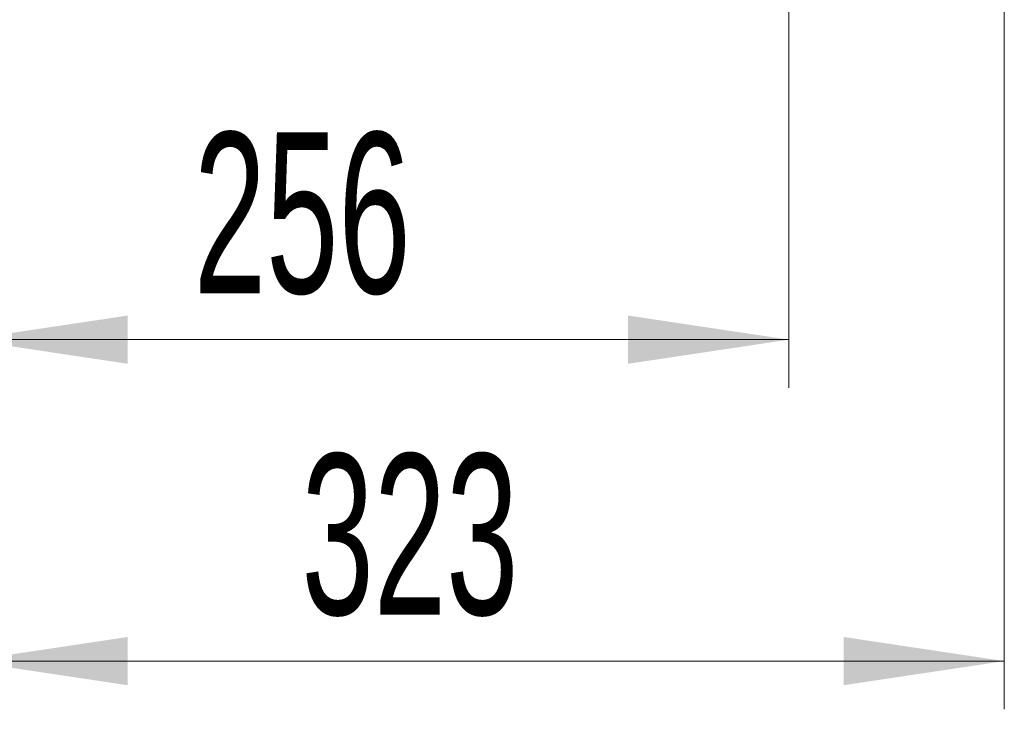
# Model space of a CAD drawing. Header units: millimetres. Extents: x 0 to 8410, y 0 to 5940.
# Tile 141 of 256: x 3639 to 3946, y 2003 to 2217. Entities that reach past the tile are written whole.
import ezdxf

# ---------------------------------------------------------------- set-up
doc = ezdxf.new("R2010")
doc.units = ezdxf.units.MM
doc.header["$LTSCALE"] = 10
doc.styles.add('SLDTEXTSTYLE0', font='TXT', dxfattribs={"width": 0.605})
doc.dimstyles.new('SLDDIMSTYLE6', dxfattribs={"dimtxt": 50, "dimasz": 50, "dimexe": 0, "dimexo": 0.0625, "dimgap": 12.5, "dimtad": 1, "dimtoh": 1, "dimdec": 0, "dimrnd": 1e-09, "dimzin": 12, "dimdsep": 46, "dimtxsty": 'SLDTEXTSTYLE0', "dimsah": 1, "dimcen": 0.09, "dimadec": 0, "dimazin": 0, "dimtfac": 1, "dimtofl": 0, "dimtmove": 0, "dimatfit": 3, "dimfxl": 1, "dimfrac": 2, "dimtolj": 1, "dimtzin": 12, "dimarcsym": 0})

# ---------------------------------------------------------------- blocks, each defined once
blk = doc.blocks.new('*D21')
at = {"color": 7, "linetype": 'Continuous', "lineweight": 0}
for p, q in [((3945.68, 2649.6), (3945.68, 2002.57)), ((3622.91, 2227.14), (3622.91, 2002.57)), ((3945.68, 2017.57), (3622.91, 2017.57))]:
    blk.add_line(p, q, dxfattribs=at)
for points in [[(3622.91, 2017.57), (3672.91, 2010.07), (3672.91, 2025.07)], [(3945.68, 2017.57), (3895.68, 2025.07), (3895.68, 2010.07)]]:
    blk.add_solid(points, dxfattribs=at)
at = {"color": 7, "linetype": 'Continuous', "lineweight": 0, "insert": (3727.01, 2082.03), "char_height": 50, "attachment_point": 1, "style": 'SLDTEXTSTYLE0'}
blk.add_mtext('323', dxfattribs=at)
blk = doc.blocks.new('*D25')
at = {"color": 7, "linetype": 'Continuous', "lineweight": 0}
for p, q in [((3878.64, 2265.57), (3878.64, 2102.57)), ((3622.91, 2227.14), (3622.91, 2102.57)), ((3878.64, 2117.57), (3622.91, 2117.57))]:
    blk.add_line(p, q, dxfattribs=at)
for points in [[(3622.91, 2117.57), (3672.91, 2110.07), (3672.91, 2125.07)], [(3878.64, 2117.57), (3828.64, 2125.07), (3828.64, 2110.07)]]:
    blk.add_solid(points, dxfattribs=at)
at = {"color": 7, "linetype": 'Continuous', "lineweight": 0, "insert": (3693.49, 2182.03), "char_height": 50, "attachment_point": 1, "style": 'SLDTEXTSTYLE0'}
blk.add_mtext('256', dxfattribs=at)

msp = doc.modelspace()

# ---------------------------------------------------------------- dimensions: what is measured, and where the dimension line sits
at = {"color": 7, "linetype": 'Continuous', "lineweight": 0}
for base, p1, picture, middle in [((3622.907857, 2017.574759), (3945.6821, 2649.600458), '*D21', (3784.294979, 2017.574759)), ((3622.907857, 2117.574759), (3878.643977, 2265.574759), '*D25', (3750.775917, 2117.574759))]:
    dim = msp.add_linear_dim(base=base, p1=p1, p2=(3622.907857, 2227.139992), dimstyle='SLDDIMSTYLE6', dxfattribs=at)
    dim.commit()
    dim.dimension.update_dxf_attribs({"geometry": picture, "text_midpoint": middle, "dimtype": 160})

doc.saveas('drawing.dxf')
